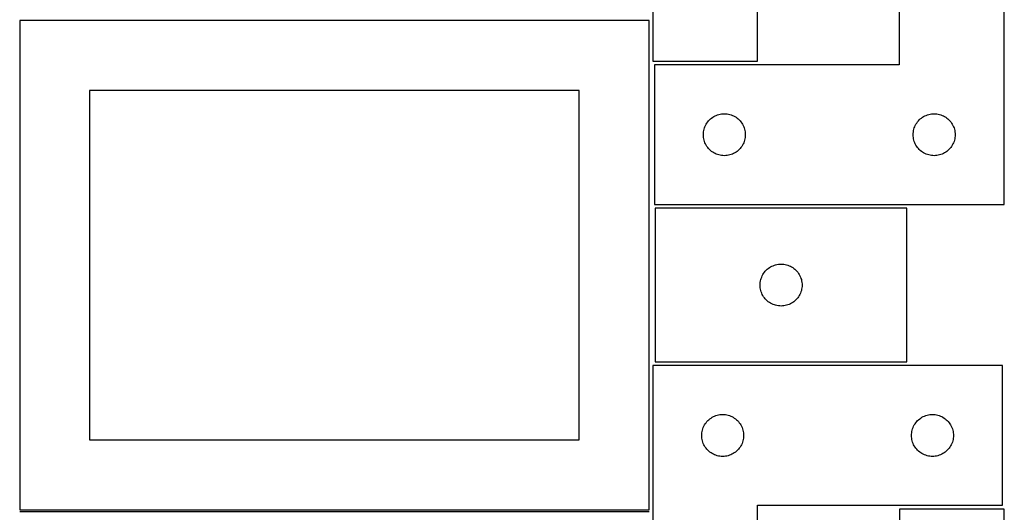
# Model space of a CAD drawing. Header units: millimetres. Extents: x 7 to 1243, y 7 to 2493.
# Tile 11 of 19: x 821 to 1243, y 1274 to 1486. Entities that reach past the tile are written whole.
import ezdxf

# ---------------------------------------------------------------- set-up
doc = ezdxf.new("R2010")
doc.units = ezdxf.units.MM
doc.layers.add('COMMON', color=5, linetype='CONTINUOUS', true_color=0x0000ff)
doc.layers.add('CUT', color=7, linetype='CONTINUOUS', true_color=0x000000)

msp = doc.modelspace()

# ---------------------------------------------------------------- linework, layer by layer
at = {"layer": 'COMMON'}
msp.add_line((821.08374, 1274.791935), (1091.08374, 1274.791935), dxfattribs=at)
at = {"layer": 'CUT'}
for p, q in [((1092.669869, 1648.09866), (1092.669869, 1468.09866)), ((1137.669869, 1468.09866), (1137.669869, 1588.09866)), ((1198.37512, 1586.533968), (1198.37512, 1466.533968)), ((1243.37512, 1406.533968), (1243.37512, 1586.533968)), ((1091.08374, 1485.541936), (821.08374, 1485.541936)), ((821.08374, 1485.541936), (821.08374, 1275.541936)), ((1091.08374, 1275.541936), (1091.08374, 1485.541936)), ((1092.669869, 1468.09866), (1137.669869, 1468.09866)), ((1198.37512, 1466.533968), (1093.37512, 1466.533968)), ((1093.37512, 1466.533968), (1093.37512, 1406.533968)), ((1061.08374, 1455.541936), (851.08374, 1455.541936)), ((851.08374, 1455.541936), (851.08374, 1305.541936)), ((1061.08374, 1305.541936), (1061.08374, 1455.541936)), ((1118.87512, 1444.328196), (1119.394522, 1444.605822)), ((1119.394522, 1444.605822), (1119.93097, 1444.848883)), ((1119.93097, 1444.848883), (1120.482165, 1445.056339)), ((1120.482165, 1445.056339), (1121.045749, 1445.2273)), ((1121.045749, 1445.2273), (1121.619308, 1445.361035)), ((1121.619308, 1445.361035), (1122.200385, 1445.456971)), ((1122.200385, 1445.456971), (1122.786492, 1445.514698)), ((1122.786492, 1445.514698), (1123.37512, 1445.533968)), ((1123.37512, 1445.533968), (1123.963749, 1445.514698)), ((1123.963749, 1445.514698), (1124.549856, 1445.456971)), ((1124.549856, 1445.456971), (1125.130933, 1445.361035)), ((1125.130933, 1445.361035), (1125.704492, 1445.2273)), ((1125.704492, 1445.2273), (1126.268076, 1445.056339)), ((1126.268076, 1445.056339), (1126.819271, 1444.848883)), ((1126.819271, 1444.848883), (1127.355719, 1444.605822)), ((1127.355719, 1444.605822), (1127.87512, 1444.328196)), ((1208.87512, 1444.328196), (1209.394522, 1444.605822)), ((1209.394522, 1444.605822), (1209.93097, 1444.848883)), ((1209.93097, 1444.848883), (1210.482165, 1445.056339)), ((1210.482165, 1445.056339), (1211.045749, 1445.2273)), ((1211.045749, 1445.2273), (1211.619308, 1445.361035)), ((1211.619308, 1445.361035), (1212.200385, 1445.456971)), ((1212.200385, 1445.456971), (1212.786492, 1445.514698)), ((1212.786492, 1445.514698), (1213.37512, 1445.533968)), ((1213.37512, 1445.533968), (1213.963749, 1445.514698)), ((1213.963749, 1445.514698), (1214.549856, 1445.456971)), ((1214.549856, 1445.456971), (1215.130933, 1445.361035)), ((1215.130933, 1445.361035), (1215.704492, 1445.2273)), ((1215.704492, 1445.2273), (1216.268076, 1445.056339)), ((1216.268076, 1445.056339), (1216.819271, 1444.848883)), ((1216.819271, 1444.848883), (1217.355719, 1444.605822)), ((1217.355719, 1444.605822), (1217.87512, 1444.328196)), ((1115.060205, 1439.978119), (1115.303266, 1440.514566)), ((1115.303266, 1440.514566), (1115.580892, 1441.033968)), ((1115.580892, 1441.033968), (1115.891894, 1441.5341)), ((1115.891894, 1441.5341), (1116.23494, 1442.012821)), ((1116.23494, 1442.012821), (1116.608562, 1442.46808)), ((1116.608562, 1442.46808), (1117.011159, 1442.897929)), ((1117.011159, 1442.897929), (1117.441008, 1443.300526)), ((1117.441008, 1443.300526), (1117.896268, 1443.674148)), ((1117.896268, 1443.674148), (1118.374988, 1444.017194)), ((1118.374988, 1444.017194), (1118.87512, 1444.328196)), ((1127.87512, 1444.328196), (1128.375253, 1444.017194)), ((1128.375253, 1444.017194), (1128.853973, 1443.674148)), ((1128.853973, 1443.674148), (1129.309233, 1443.300526)), ((1129.309233, 1443.300526), (1129.739082, 1442.897929)), ((1129.739082, 1442.897929), (1130.141679, 1442.46808)), ((1130.141679, 1442.46808), (1130.515301, 1442.012821)), ((1130.515301, 1442.012821), (1130.858347, 1441.5341)), ((1130.858347, 1441.5341), (1131.169349, 1441.033968)), ((1131.169349, 1441.033968), (1131.446975, 1440.514566)), ((1131.446975, 1440.514566), (1131.690036, 1439.978119)), ((1205.060205, 1439.978119), (1205.303266, 1440.514566)), ((1205.303266, 1440.514566), (1205.580892, 1441.033968)), ((1205.580892, 1441.033968), (1205.891894, 1441.5341)), ((1205.891894, 1441.5341), (1206.23494, 1442.012821)), ((1206.23494, 1442.012821), (1206.608562, 1442.46808)), ((1206.608562, 1442.46808), (1207.011159, 1442.897929)), ((1207.011159, 1442.897929), (1207.441008, 1443.300526)), ((1207.441008, 1443.300526), (1207.896268, 1443.674148)), ((1207.896268, 1443.674148), (1208.374988, 1444.017194)), ((1208.374988, 1444.017194), (1208.87512, 1444.328196)), ((1217.87512, 1444.328196), (1218.375253, 1444.017194)), ((1218.375253, 1444.017194), (1218.853973, 1443.674148)), ((1218.853973, 1443.674148), (1219.309233, 1443.300526)), ((1219.309233, 1443.300526), (1219.739082, 1442.897929)), ((1219.739082, 1442.897929), (1220.141679, 1442.46808)), ((1220.141679, 1442.46808), (1220.515301, 1442.012821)), ((1220.515301, 1442.012821), (1220.858347, 1441.5341)), ((1220.858347, 1441.5341), (1221.169349, 1441.033968)), ((1221.169349, 1441.033968), (1221.446975, 1440.514566)), ((1221.446975, 1440.514566), (1221.690036, 1439.978119)), ((1114.37512, 1436.533968), (1114.39439, 1437.122596)), ((1114.39439, 1435.94534), (1114.37512, 1436.533968)), ((1114.39439, 1437.122596), (1114.452117, 1437.708703)), ((1114.452117, 1437.708703), (1114.548053, 1438.289781)), ((1114.548053, 1438.289781), (1114.681788, 1438.863339)), ((1114.681788, 1438.863339), (1114.852749, 1439.426923)), ((1114.852749, 1439.426923), (1115.060205, 1439.978119)), ((1131.690036, 1439.978119), (1131.897492, 1439.426923)), ((1131.897492, 1439.426923), (1132.068453, 1438.863339)), ((1132.068453, 1438.863339), (1132.202188, 1438.289781)), ((1132.202188, 1438.289781), (1132.298124, 1437.708703)), ((1132.298124, 1437.708703), (1132.355851, 1437.122596)), ((1132.355851, 1437.122596), (1132.37512, 1436.533968)), ((1132.37512, 1436.533968), (1132.355851, 1435.94534)), ((1204.37512, 1436.533968), (1204.39439, 1437.122596)), ((1204.39439, 1435.94534), (1204.37512, 1436.533968)), ((1204.39439, 1437.122596), (1204.452117, 1437.708703)), ((1204.452117, 1437.708703), (1204.548053, 1438.289781)), ((1204.548053, 1438.289781), (1204.681788, 1438.863339)), ((1204.681788, 1438.863339), (1204.852749, 1439.426923)), ((1204.852749, 1439.426923), (1205.060205, 1439.978119)), ((1221.690036, 1439.978119), (1221.897492, 1439.426923)), ((1221.897492, 1439.426923), (1222.068453, 1438.863339)), ((1222.068453, 1438.863339), (1222.202188, 1438.289781)), ((1222.202188, 1438.289781), (1222.298124, 1437.708703)), ((1222.298124, 1437.708703), (1222.355851, 1437.122596)), ((1222.355851, 1437.122596), (1222.37512, 1436.533968)), ((1222.37512, 1436.533968), (1222.355851, 1435.94534)), ((1114.452117, 1435.359232), (1114.39439, 1435.94534)), ((1114.548053, 1434.778155), (1114.452117, 1435.359232)), ((1114.681788, 1434.204596), (1114.548053, 1434.778155)), ((1114.852749, 1433.641012), (1114.681788, 1434.204596)), ((1115.060205, 1433.089817), (1114.852749, 1433.641012)), ((1115.303266, 1432.553369), (1115.060205, 1433.089817)), ((1115.580892, 1432.033968), (1115.303266, 1432.553369)), ((1115.891894, 1431.533836), (1115.580892, 1432.033968)), ((1131.169349, 1432.033968), (1130.858347, 1431.533836)), ((1131.446975, 1432.553369), (1131.169349, 1432.033968)), ((1131.690036, 1433.089817), (1131.446975, 1432.553369)), ((1131.897492, 1433.641012), (1131.690036, 1433.089817)), ((1132.068453, 1434.204596), (1131.897492, 1433.641012)), ((1132.202188, 1434.778155), (1132.068453, 1434.204596)), ((1132.298124, 1435.359232), (1132.202188, 1434.778155)), ((1132.355851, 1435.94534), (1132.298124, 1435.359232)), ((1204.452117, 1435.359232), (1204.39439, 1435.94534)), ((1204.548053, 1434.778155), (1204.452117, 1435.359232)), ((1204.681788, 1434.204596), (1204.548053, 1434.778155)), ((1204.852749, 1433.641012), (1204.681788, 1434.204596)), ((1205.060205, 1433.089817), (1204.852749, 1433.641012)), ((1205.303266, 1432.553369), (1205.060205, 1433.089817)), ((1205.580892, 1432.033968), (1205.303266, 1432.553369)), ((1205.891894, 1431.533836), (1205.580892, 1432.033968)), ((1221.169349, 1432.033968), (1220.858347, 1431.533836)), ((1221.446975, 1432.553369), (1221.169349, 1432.033968)), ((1221.690036, 1433.089817), (1221.446975, 1432.553369)), ((1221.897492, 1433.641012), (1221.690036, 1433.089817)), ((1222.068453, 1434.204596), (1221.897492, 1433.641012)), ((1222.202188, 1434.778155), (1222.068453, 1434.204596)), ((1222.298124, 1435.359232), (1222.202188, 1434.778155)), ((1222.355851, 1435.94534), (1222.298124, 1435.359232)), ((1116.23494, 1431.055115), (1115.891894, 1431.533836)), ((1116.608562, 1430.599855), (1116.23494, 1431.055115)), ((1117.011159, 1430.170007), (1116.608562, 1430.599855)), ((1117.441008, 1429.767409), (1117.011159, 1430.170007)), ((1117.896268, 1429.393788), (1117.441008, 1429.767409)), ((1118.374988, 1429.050741), (1117.896268, 1429.393788)), ((1118.87512, 1428.739739), (1118.374988, 1429.050741)), ((1119.394522, 1428.462113), (1118.87512, 1428.739739)), ((1119.93097, 1428.219052), (1119.394522, 1428.462113)), ((1120.482165, 1428.011597), (1119.93097, 1428.219052)), ((1121.045749, 1427.840635), (1120.482165, 1428.011597)), ((1121.619308, 1427.7069), (1121.045749, 1427.840635)), ((1122.200385, 1427.610964), (1121.619308, 1427.7069)), ((1125.130933, 1427.7069), (1124.549856, 1427.610964)), ((1125.704492, 1427.840635), (1125.130933, 1427.7069)), ((1126.268076, 1428.011597), (1125.704492, 1427.840635)), ((1126.819271, 1428.219052), (1126.268076, 1428.011597)), ((1127.355719, 1428.462113), (1126.819271, 1428.219052)), ((1127.87512, 1428.739739), (1127.355719, 1428.462113)), ((1128.375253, 1429.050741), (1127.87512, 1428.739739)), ((1128.853973, 1429.393788), (1128.375253, 1429.050741)), ((1129.309233, 1429.767409), (1128.853973, 1429.393788)), ((1129.739082, 1430.170007), (1129.309233, 1429.767409)), ((1130.141679, 1430.599855), (1129.739082, 1430.170007)), ((1130.515301, 1431.055115), (1130.141679, 1430.599855)), ((1130.858347, 1431.533836), (1130.515301, 1431.055115)), ((1206.23494, 1431.055115), (1205.891894, 1431.533836)), ((1206.608562, 1430.599855), (1206.23494, 1431.055115)), ((1207.011159, 1430.170007), (1206.608562, 1430.599855)), ((1207.441008, 1429.767409), (1207.011159, 1430.170007)), ((1207.896268, 1429.393788), (1207.441008, 1429.767409)), ((1208.374988, 1429.050741), (1207.896268, 1429.393788)), ((1208.87512, 1428.739739), (1208.374988, 1429.050741)), ((1209.394522, 1428.462113), (1208.87512, 1428.739739)), ((1209.93097, 1428.219052), (1209.394522, 1428.462113)), ((1210.482165, 1428.011597), (1209.93097, 1428.219052)), ((1211.045749, 1427.840635), (1210.482165, 1428.011597)), ((1211.619308, 1427.7069), (1211.045749, 1427.840635)), ((1212.200385, 1427.610964), (1211.619308, 1427.7069)), ((1215.130933, 1427.7069), (1214.549856, 1427.610964)), ((1215.704492, 1427.840635), (1215.130933, 1427.7069)), ((1216.268076, 1428.011597), (1215.704492, 1427.840635)), ((1216.819271, 1428.219052), (1216.268076, 1428.011597)), ((1217.355719, 1428.462113), (1216.819271, 1428.219052)), ((1217.87512, 1428.739739), (1217.355719, 1428.462113)), ((1218.375253, 1429.050741), (1217.87512, 1428.739739)), ((1218.853973, 1429.393788), (1218.375253, 1429.050741)), ((1219.309233, 1429.767409), (1218.853973, 1429.393788)), ((1219.739082, 1430.170007), (1219.309233, 1429.767409)), ((1220.141679, 1430.599855), (1219.739082, 1430.170007)), ((1220.515301, 1431.055115), (1220.141679, 1430.599855)), ((1220.858347, 1431.533836), (1220.515301, 1431.055115)), ((1122.786492, 1427.553237), (1122.200385, 1427.610964)), ((1123.37512, 1427.533968), (1122.786492, 1427.553237)), ((1123.963749, 1427.553237), (1123.37512, 1427.533968)), ((1124.549856, 1427.610964), (1123.963749, 1427.553237)), ((1212.786492, 1427.553237), (1212.200385, 1427.610964)), ((1213.37512, 1427.533968), (1212.786492, 1427.553237)), ((1213.963749, 1427.553237), (1213.37512, 1427.533968)), ((1214.549856, 1427.610964), (1213.963749, 1427.553237)), ((1093.37512, 1406.533968), (1243.37512, 1406.533968)), ((1201.716544, 1404.981599), (1093.716544, 1404.981599)), ((1093.716544, 1404.981599), (1093.716544, 1338.981599)), ((1201.716544, 1338.981599), (1201.716544, 1404.981599)), ((1140.233317, 1376.981731), (1140.576364, 1377.460452)), ((1140.576364, 1377.460452), (1140.949986, 1377.915711)), ((1140.949986, 1377.915711), (1141.352583, 1378.34556)), ((1141.352583, 1378.34556), (1141.782432, 1378.748157)), ((1141.782432, 1378.748157), (1142.237691, 1379.121779)), ((1142.237691, 1379.121779), (1142.716412, 1379.464825)), ((1142.716412, 1379.464825), (1143.216544, 1379.775827)), ((1143.216544, 1379.775827), (1143.735946, 1380.053454)), ((1143.735946, 1380.053454), (1144.272393, 1380.296515)), ((1144.272393, 1380.296515), (1144.823589, 1380.50397)), ((1144.823589, 1380.50397), (1145.387172, 1380.674931)), ((1145.387172, 1380.674931), (1145.960731, 1380.808666)), ((1145.960731, 1380.808666), (1146.541808, 1380.904603)), ((1146.541808, 1380.904603), (1147.127916, 1380.962329)), ((1147.127916, 1380.962329), (1147.716544, 1380.981599)), ((1147.716544, 1380.981599), (1148.305172, 1380.962329)), ((1148.305172, 1380.962329), (1148.89128, 1380.904603)), ((1148.89128, 1380.904603), (1149.472357, 1380.808666)), ((1149.472357, 1380.808666), (1150.045915, 1380.674931)), ((1150.045915, 1380.674931), (1150.609499, 1380.50397)), ((1150.609499, 1380.50397), (1151.160695, 1380.296515)), ((1151.160695, 1380.296515), (1151.697142, 1380.053454)), ((1151.697142, 1380.053454), (1152.216544, 1379.775827)), ((1152.216544, 1379.775827), (1152.716676, 1379.464825)), ((1152.716676, 1379.464825), (1153.195397, 1379.121779)), ((1153.195397, 1379.121779), (1153.650656, 1378.748157)), ((1153.650656, 1378.748157), (1154.080505, 1378.34556)), ((1154.080505, 1378.34556), (1154.483102, 1377.915711)), ((1154.483102, 1377.915711), (1154.856724, 1377.460452)), ((1154.856724, 1377.460452), (1155.19977, 1376.981731)), ((1138.735814, 1372.570227), (1138.79354, 1373.156335)), ((1138.79354, 1373.156335), (1138.889476, 1373.737412)), ((1138.889476, 1373.737412), (1139.023211, 1374.31097)), ((1139.023211, 1374.31097), (1139.194173, 1374.874554)), ((1139.194173, 1374.874554), (1139.401628, 1375.42575)), ((1139.401628, 1375.42575), (1139.644689, 1375.962197)), ((1139.644689, 1375.962197), (1139.922315, 1376.481599)), ((1139.922315, 1376.481599), (1140.233317, 1376.981731)), ((1155.19977, 1376.981731), (1155.510773, 1376.481599)), ((1155.510773, 1376.481599), (1155.788399, 1375.962197)), ((1155.788399, 1375.962197), (1156.03146, 1375.42575)), ((1156.03146, 1375.42575), (1156.238915, 1374.874554)), ((1156.238915, 1374.874554), (1156.409876, 1374.31097)), ((1156.409876, 1374.31097), (1156.543611, 1373.737412)), ((1156.543611, 1373.737412), (1156.639548, 1373.156335)), ((1156.639548, 1373.156335), (1156.697274, 1372.570227)), ((1138.716544, 1371.981599), (1138.735814, 1372.570227)), ((1138.735814, 1371.392971), (1138.716544, 1371.981599)), ((1138.79354, 1370.806863), (1138.735814, 1371.392971)), ((1138.889476, 1370.225786), (1138.79354, 1370.806863)), ((1139.023211, 1369.652227), (1138.889476, 1370.225786)), ((1139.194173, 1369.088644), (1139.023211, 1369.652227)), ((1139.401628, 1368.537448), (1139.194173, 1369.088644)), ((1156.238915, 1369.088644), (1156.03146, 1368.537448)), ((1156.409876, 1369.652227), (1156.238915, 1369.088644)), ((1156.543611, 1370.225786), (1156.409876, 1369.652227)), ((1156.639548, 1370.806863), (1156.543611, 1370.225786)), ((1156.697274, 1371.392971), (1156.639548, 1370.806863)), ((1156.697274, 1372.570227), (1156.716544, 1371.981599)), ((1156.716544, 1371.981599), (1156.697274, 1371.392971)), ((1139.644689, 1368.001001), (1139.401628, 1368.537448)), ((1139.922315, 1367.481599), (1139.644689, 1368.001001)), ((1140.233317, 1366.981467), (1139.922315, 1367.481599)), ((1140.576364, 1366.502746), (1140.233317, 1366.981467)), ((1140.949986, 1366.047487), (1140.576364, 1366.502746)), ((1141.352583, 1365.617638), (1140.949986, 1366.047487)), ((1141.782432, 1365.215041), (1141.352583, 1365.617638)), ((1142.237691, 1364.841419), (1141.782432, 1365.215041)), ((1142.716412, 1364.498372), (1142.237691, 1364.841419)), ((1143.216544, 1364.18737), (1142.716412, 1364.498372)), ((1152.716676, 1364.498372), (1152.216544, 1364.18737)), ((1153.195397, 1364.841419), (1152.716676, 1364.498372)), ((1153.650656, 1365.215041), (1153.195397, 1364.841419)), ((1154.080505, 1365.617638), (1153.650656, 1365.215041)), ((1154.483102, 1366.047487), (1154.080505, 1365.617638)), ((1154.856724, 1366.502746), (1154.483102, 1366.047487)), ((1155.19977, 1366.981467), (1154.856724, 1366.502746)), ((1155.510773, 1367.481599), (1155.19977, 1366.981467)), ((1155.788399, 1368.001001), (1155.510773, 1367.481599)), ((1156.03146, 1368.537448), (1155.788399, 1368.001001)), ((1143.735946, 1363.909744), (1143.216544, 1364.18737)), ((1144.272393, 1363.666683), (1143.735946, 1363.909744)), ((1144.823589, 1363.459228), (1144.272393, 1363.666683)), ((1145.387172, 1363.288266), (1144.823589, 1363.459228)), ((1145.960731, 1363.154531), (1145.387172, 1363.288266)), ((1146.541808, 1363.058595), (1145.960731, 1363.154531)), ((1147.127916, 1363.000869), (1146.541808, 1363.058595)), ((1147.716544, 1362.981599), (1147.127916, 1363.000869)), ((1148.305172, 1363.000869), (1147.716544, 1362.981599)), ((1148.89128, 1363.058595), (1148.305172, 1363.000869)), ((1149.472357, 1363.154531), (1148.89128, 1363.058595)), ((1150.045915, 1363.288266), (1149.472357, 1363.154531)), ((1150.609499, 1363.459228), (1150.045915, 1363.288266)), ((1151.160695, 1363.666683), (1150.609499, 1363.459228)), ((1151.697142, 1363.909744), (1151.160695, 1363.666683)), ((1152.216544, 1364.18737), (1151.697142, 1363.909744)), ((1092.659485, 1337.429349), (1092.659485, 1157.429349)), ((1242.659485, 1337.429349), (1092.659485, 1337.429349)), ((1093.716544, 1338.981599), (1201.716544, 1338.981599)), ((1242.659485, 1277.429349), (1242.659485, 1337.429349)), ((1115.892927, 1313.363461), (1116.295524, 1313.79331)), ((1116.295524, 1313.79331), (1116.725373, 1314.195907)), ((1116.725373, 1314.195907), (1117.180632, 1314.569529)), ((1117.180632, 1314.569529), (1117.659353, 1314.912575)), ((1117.659353, 1314.912575), (1118.159485, 1315.223577)), ((1118.159485, 1315.223577), (1118.678887, 1315.501203)), ((1118.678887, 1315.501203), (1119.215334, 1315.744264)), ((1119.215334, 1315.744264), (1119.76653, 1315.95172)), ((1119.76653, 1315.95172), (1120.330114, 1316.122681)), ((1120.330114, 1316.122681), (1120.903672, 1316.256416)), ((1120.903672, 1316.256416), (1121.48475, 1316.352352)), ((1121.48475, 1316.352352), (1122.070857, 1316.410079)), ((1122.070857, 1316.410079), (1122.659485, 1316.429349)), ((1122.659485, 1316.429349), (1123.248113, 1316.410079)), ((1123.248113, 1316.410079), (1123.834221, 1316.352352)), ((1123.834221, 1316.352352), (1124.415298, 1316.256416)), ((1124.415298, 1316.256416), (1124.988857, 1316.122681)), ((1124.988857, 1316.122681), (1125.552441, 1315.95172)), ((1125.552441, 1315.95172), (1126.103636, 1315.744264)), ((1126.103636, 1315.744264), (1126.640084, 1315.501203)), ((1126.640084, 1315.501203), (1127.159485, 1315.223577)), ((1127.159485, 1315.223577), (1127.659617, 1314.912575)), ((1127.659617, 1314.912575), (1128.138338, 1314.569529)), ((1128.138338, 1314.569529), (1128.593598, 1314.195907)), ((1128.593598, 1314.195907), (1129.023446, 1313.79331)), ((1129.023446, 1313.79331), (1129.426044, 1313.363461)), ((1205.892927, 1313.363461), (1206.295524, 1313.79331)), ((1206.295524, 1313.79331), (1206.725373, 1314.195907)), ((1206.725373, 1314.195907), (1207.180632, 1314.569529)), ((1207.180632, 1314.569529), (1207.659353, 1314.912575)), ((1207.659353, 1314.912575), (1208.159485, 1315.223577)), ((1208.159485, 1315.223577), (1208.678887, 1315.501203)), ((1208.678887, 1315.501203), (1209.215334, 1315.744264)), ((1209.215334, 1315.744264), (1209.76653, 1315.95172)), ((1209.76653, 1315.95172), (1210.330114, 1316.122681)), ((1210.330114, 1316.122681), (1210.903672, 1316.256416)), ((1210.903672, 1316.256416), (1211.48475, 1316.352352)), ((1211.48475, 1316.352352), (1212.070857, 1316.410079)), ((1212.070857, 1316.410079), (1212.659485, 1316.429349)), ((1212.659485, 1316.429349), (1213.248113, 1316.410079)), ((1213.248113, 1316.410079), (1213.834221, 1316.352352)), ((1213.834221, 1316.352352), (1214.415298, 1316.256416)), ((1214.415298, 1316.256416), (1214.988857, 1316.122681)), ((1214.988857, 1316.122681), (1215.552441, 1315.95172)), ((1215.552441, 1315.95172), (1216.103636, 1315.744264)), ((1216.103636, 1315.744264), (1216.640084, 1315.501203)), ((1216.640084, 1315.501203), (1217.159485, 1315.223577)), ((1217.159485, 1315.223577), (1217.659617, 1314.912575)), ((1217.659617, 1314.912575), (1218.138338, 1314.569529)), ((1218.138338, 1314.569529), (1218.593598, 1314.195907)), ((1218.593598, 1314.195907), (1219.023446, 1313.79331)), ((1219.023446, 1313.79331), (1219.426044, 1313.363461)), ((1113.832418, 1309.185161), (1113.966153, 1309.75872)), ((1113.966153, 1309.75872), (1114.137114, 1310.322304)), ((1114.137114, 1310.322304), (1114.34457, 1310.873499)), ((1114.34457, 1310.873499), (1114.587631, 1311.409947)), ((1114.587631, 1311.409947), (1114.865257, 1311.929349)), ((1114.865257, 1311.929349), (1115.176259, 1312.429481)), ((1115.176259, 1312.429481), (1115.519305, 1312.908201)), ((1115.519305, 1312.908201), (1115.892927, 1313.363461)), ((1129.426044, 1313.363461), (1129.799665, 1312.908201)), ((1129.799665, 1312.908201), (1130.142712, 1312.429481)), ((1130.142712, 1312.429481), (1130.453714, 1311.929349)), ((1130.453714, 1311.929349), (1130.73134, 1311.409947)), ((1130.73134, 1311.409947), (1130.974401, 1310.873499)), ((1130.974401, 1310.873499), (1131.181856, 1310.322304)), ((1131.181856, 1310.322304), (1131.352818, 1309.75872)), ((1131.352818, 1309.75872), (1131.486553, 1309.185161)), ((1203.832418, 1309.185161), (1203.966153, 1309.75872)), ((1203.966153, 1309.75872), (1204.137114, 1310.322304)), ((1204.137114, 1310.322304), (1204.34457, 1310.873499)), ((1204.34457, 1310.873499), (1204.587631, 1311.409947)), ((1204.587631, 1311.409947), (1204.865257, 1311.929349)), ((1204.865257, 1311.929349), (1205.176259, 1312.429481)), ((1205.176259, 1312.429481), (1205.519305, 1312.908201)), ((1205.519305, 1312.908201), (1205.892927, 1313.363461)), ((1219.426044, 1313.363461), (1219.799665, 1312.908201)), ((1219.799665, 1312.908201), (1220.142712, 1312.429481)), ((1220.142712, 1312.429481), (1220.453714, 1311.929349)), ((1220.453714, 1311.929349), (1220.73134, 1311.409947)), ((1220.73134, 1311.409947), (1220.974401, 1310.873499)), ((1220.974401, 1310.873499), (1221.181856, 1310.322304)), ((1221.181856, 1310.322304), (1221.352818, 1309.75872)), ((1221.352818, 1309.75872), (1221.486553, 1309.185161)), ((851.08374, 1305.541936), (1061.08374, 1305.541936)), ((1113.659485, 1307.429349), (1113.678755, 1308.017977)), ((1113.678755, 1306.84072), (1113.659485, 1307.429349)), ((1113.678755, 1308.017977), (1113.736482, 1308.604084)), ((1113.736482, 1306.254613), (1113.678755, 1306.84072)), ((1113.736482, 1308.604084), (1113.832418, 1309.185161)), ((1113.832418, 1305.673536), (1113.736482, 1306.254613)), ((1113.966153, 1305.099977), (1113.832418, 1305.673536)), ((1131.486553, 1305.673536), (1131.352818, 1305.099977)), ((1131.486553, 1309.185161), (1131.582489, 1308.604084)), ((1131.582489, 1306.254613), (1131.486553, 1305.673536)), ((1131.582489, 1308.604084), (1131.640216, 1308.017977)), ((1131.640216, 1306.84072), (1131.582489, 1306.254613)), ((1131.640216, 1308.017977), (1131.659485, 1307.429349)), ((1131.659485, 1307.429349), (1131.640216, 1306.84072)), ((1203.659485, 1307.429349), (1203.678755, 1308.017977)), ((1203.678755, 1306.84072), (1203.659485, 1307.429349)), ((1203.678755, 1308.017977), (1203.736482, 1308.604084)), ((1203.736482, 1306.254613), (1203.678755, 1306.84072)), ((1203.736482, 1308.604084), (1203.832418, 1309.185161)), ((1203.832418, 1305.673536), (1203.736482, 1306.254613)), ((1203.966153, 1305.099977), (1203.832418, 1305.673536)), ((1221.486553, 1305.673536), (1221.352818, 1305.099977)), ((1221.486553, 1309.185161), (1221.582489, 1308.604084)), ((1221.582489, 1306.254613), (1221.486553, 1305.673536)), ((1221.582489, 1308.604084), (1221.640216, 1308.017977)), ((1221.640216, 1306.84072), (1221.582489, 1306.254613)), ((1221.640216, 1308.017977), (1221.659485, 1307.429349)), ((1221.659485, 1307.429349), (1221.640216, 1306.84072)), ((1114.137114, 1304.536393), (1113.966153, 1305.099977)), ((1114.34457, 1303.985198), (1114.137114, 1304.536393)), ((1114.587631, 1303.44875), (1114.34457, 1303.985198)), ((1114.865257, 1302.929349), (1114.587631, 1303.44875)), ((1115.176259, 1302.429216), (1114.865257, 1302.929349)), ((1115.519305, 1301.950496), (1115.176259, 1302.429216)), ((1115.892927, 1301.495236), (1115.519305, 1301.950496)), ((1116.295524, 1301.065388), (1115.892927, 1301.495236)), ((1116.725373, 1300.66279), (1116.295524, 1301.065388)), ((1129.023446, 1301.065388), (1128.593598, 1300.66279)), ((1129.426044, 1301.495236), (1129.023446, 1301.065388)), ((1129.799665, 1301.950496), (1129.426044, 1301.495236)), ((1130.142712, 1302.429216), (1129.799665, 1301.950496)), ((1130.453714, 1302.929349), (1130.142712, 1302.429216)), ((1130.73134, 1303.44875), (1130.453714, 1302.929349)), ((1130.974401, 1303.985198), (1130.73134, 1303.44875)), ((1131.181856, 1304.536393), (1130.974401, 1303.985198)), ((1131.352818, 1305.099977), (1131.181856, 1304.536393)), ((1204.137114, 1304.536393), (1203.966153, 1305.099977)), ((1204.34457, 1303.985198), (1204.137114, 1304.536393)), ((1204.587631, 1303.44875), (1204.34457, 1303.985198)), ((1204.865257, 1302.929349), (1204.587631, 1303.44875)), ((1205.176259, 1302.429216), (1204.865257, 1302.929349)), ((1205.519305, 1301.950496), (1205.176259, 1302.429216)), ((1205.892927, 1301.495236), (1205.519305, 1301.950496)), ((1206.295524, 1301.065388), (1205.892927, 1301.495236)), ((1206.725373, 1300.66279), (1206.295524, 1301.065388)), ((1219.023446, 1301.065388), (1218.593598, 1300.66279)), ((1219.426044, 1301.495236), (1219.023446, 1301.065388)), ((1219.799665, 1301.950496), (1219.426044, 1301.495236)), ((1220.142712, 1302.429216), (1219.799665, 1301.950496)), ((1220.453714, 1302.929349), (1220.142712, 1302.429216)), ((1220.73134, 1303.44875), (1220.453714, 1302.929349)), ((1220.974401, 1303.985198), (1220.73134, 1303.44875)), ((1221.181856, 1304.536393), (1220.974401, 1303.985198)), ((1221.352818, 1305.099977), (1221.181856, 1304.536393)), ((1117.180632, 1300.289169), (1116.725373, 1300.66279)), ((1117.659353, 1299.946122), (1117.180632, 1300.289169)), ((1118.159485, 1299.63512), (1117.659353, 1299.946122)), ((1118.678887, 1299.357494), (1118.159485, 1299.63512)), ((1119.215334, 1299.114433), (1118.678887, 1299.357494)), ((1119.76653, 1298.906977), (1119.215334, 1299.114433)), ((1120.330114, 1298.736016), (1119.76653, 1298.906977)), ((1120.903672, 1298.602281), (1120.330114, 1298.736016)), ((1121.48475, 1298.506345), (1120.903672, 1298.602281)), ((1122.070857, 1298.448618), (1121.48475, 1298.506345)), ((1122.659485, 1298.429349), (1122.070857, 1298.448618)), ((1123.248113, 1298.448618), (1122.659485, 1298.429349)), ((1123.834221, 1298.506345), (1123.248113, 1298.448618)), ((1124.415298, 1298.602281), (1123.834221, 1298.506345)), ((1124.988857, 1298.736016), (1124.415298, 1298.602281)), ((1125.552441, 1298.906977), (1124.988857, 1298.736016)), ((1126.103636, 1299.114433), (1125.552441, 1298.906977)), ((1126.640084, 1299.357494), (1126.103636, 1299.114433)), ((1127.159485, 1299.63512), (1126.640084, 1299.357494)), ((1127.659617, 1299.946122), (1127.159485, 1299.63512)), ((1128.138338, 1300.289169), (1127.659617, 1299.946122)), ((1128.593598, 1300.66279), (1128.138338, 1300.289169)), ((1207.180632, 1300.289169), (1206.725373, 1300.66279)), ((1207.659353, 1299.946122), (1207.180632, 1300.289169)), ((1208.159485, 1299.63512), (1207.659353, 1299.946122)), ((1208.678887, 1299.357494), (1208.159485, 1299.63512)), ((1209.215334, 1299.114433), (1208.678887, 1299.357494)), ((1209.76653, 1298.906977), (1209.215334, 1299.114433)), ((1210.330114, 1298.736016), (1209.76653, 1298.906977)), ((1210.903672, 1298.602281), (1210.330114, 1298.736016)), ((1211.48475, 1298.506345), (1210.903672, 1298.602281)), ((1212.070857, 1298.448618), (1211.48475, 1298.506345)), ((1212.659485, 1298.429349), (1212.070857, 1298.448618)), ((1213.248113, 1298.448618), (1212.659485, 1298.429349)), ((1213.834221, 1298.506345), (1213.248113, 1298.448618)), ((1214.415298, 1298.602281), (1213.834221, 1298.506345)), ((1214.988857, 1298.736016), (1214.415298, 1298.602281)), ((1215.552441, 1298.906977), (1214.988857, 1298.736016)), ((1216.103636, 1299.114433), (1215.552441, 1298.906977)), ((1216.640084, 1299.357494), (1216.103636, 1299.114433)), ((1217.159485, 1299.63512), (1216.640084, 1299.357494)), ((1217.659617, 1299.946122), (1217.159485, 1299.63512)), ((1218.138338, 1300.289169), (1217.659617, 1299.946122)), ((1218.593598, 1300.66279), (1218.138338, 1300.289169)), ((1137.659485, 1157.429349), (1137.659485, 1277.429349)), ((1137.659485, 1277.429349), (1242.659485, 1277.429349)), ((1243.477507, 1275.801302), (1198.477507, 1275.801302)), ((1198.477507, 1275.801302), (1198.477507, 1155.801302)), ((1243.477507, 1095.801302), (1243.477507, 1275.801302)), ((821.08374, 1275.541936), (1091.08374, 1275.541936))]:
    msp.add_line(p, q, dxfattribs=at)

doc.saveas('drawing.dxf')
